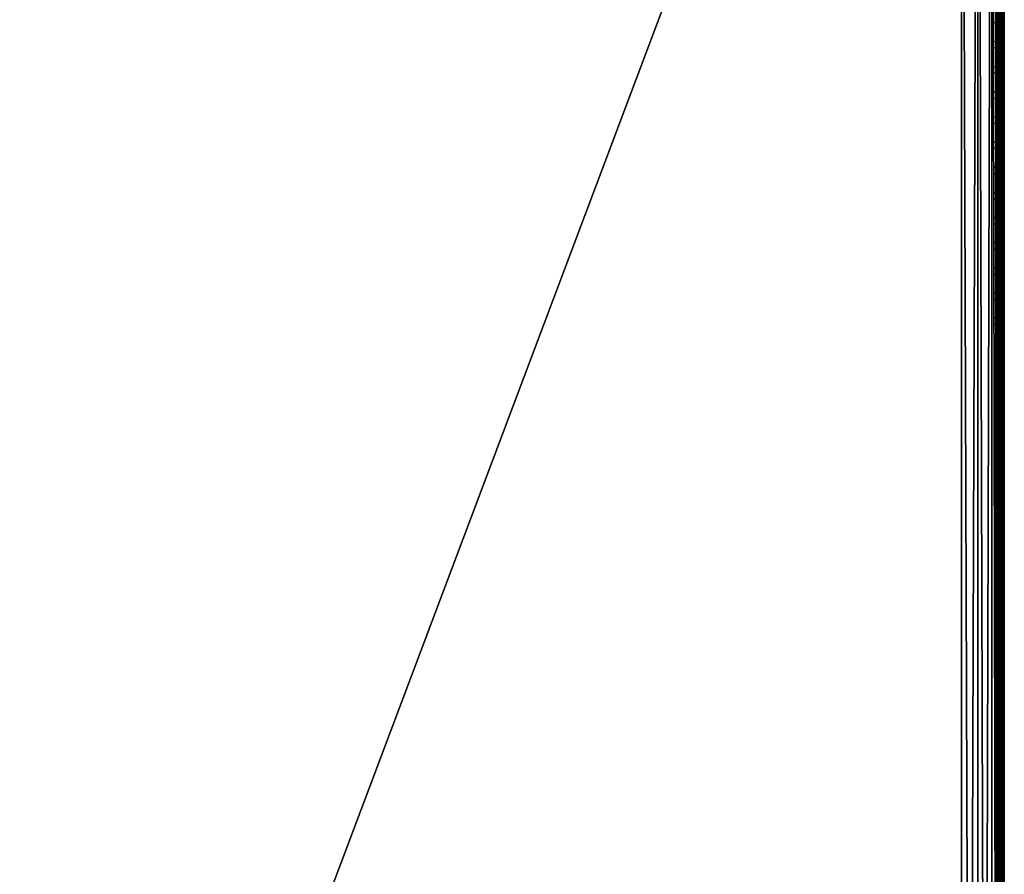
# Model space of a CAD drawing. Header units: inches. Extents: x 0 to 23, y -70 to 0.
# Tile 26 of 107: x 11.5 to 23, y -29.9 to -19.9. Entities that reach past the tile are written whole.
import ezdxf

# ---------------------------------------------------------------- set-up
doc = ezdxf.new("R2010")
doc.units = ezdxf.units.IN
doc.header["$MEASUREMENT"] = 0
for name, color, linetype in [('A-FURN-3-ST', 151, 'Continuous'), ('A-FURN-3-ST-SEAM', 250, 'Continuous'), ('A-FURN-3-STITCH', 15, 'Continuous')]:
    doc.layers.add(name, color=color, linetype=linetype)

msp = doc.modelspace()

# ---------------------------------------------------------------- meshes
at = {"layer": 'A-FURN-3-ST'}
mesh = msp.add_polyface(dxfattribs=at)
corners = [(23, -10.5, 5.453), (23, -66.768, 5.45), (22.962, -10.5, 5.261), (22.962, -66.769, 5.261), (22.854, -10.5, 5.099), (22.854, -66.769, 5.099), (22.691, -10.5, 4.991), (22.691, -66.769, 4.991), (22.5, -10.5, 4.953), (22.5, -66.769, 4.953), (23, -68.9, 17.453), (23, -10.5, 17.453), (22.962, -68.9, 17.644), (22.962, -10.5, 17.644), (22.854, -68.9, 17.806), (22.854, -10.5, 17.806), (22.691, -68.9, 17.914), (22.691, -10.5, 17.914), (22.5, -68.9, 17.953), (22.5, -10.5, 17.953), (22.62, -66.917, 4.99), (22.968, -66.89, 5.325), (0.5, -68.9, 17.953), (0.5, -10.5, 17.953), (23, -69.482, 16.709), (0, -10.5, 17.453), (0, -68.9, 17.453), (0.038, -10.5, 17.644), (0.038, -68.9, 17.644), (0.146, -10.5, 17.806), (0.146, -68.9, 17.806), (0.309, -10.5, 17.914), (0.309, -68.9, 17.914), (0, -66.769, 5.453), (0, -10.5, 5.453), (0.038, -66.769, 5.261), (0.038, -10.5, 5.261), (0.146, -66.769, 5.099), (0.146, -10.5, 5.099), (0.309, -66.769, 4.991), (0.309, -10.5, 4.991), (0.5, -66.769, 4.953), (0.5, -10.5, 4.953), (0.031, -66.89, 5.327), (0.379, -66.916, 4.99), (0, -69.482, 16.709)]
mesh.append_faces([[corners[k] for k in face] for face in [(0, 1, 2), (2, 1, 3), (2, 3, 4), (4, 3, 5), (4, 5, 6), (6, 5, 7), (6, 7, 8), (8, 7, 9), (10, 11, 12), (12, 11, 13), (12, 13, 14), (14, 13, 15), (14, 15, 16), (16, 15, 17), (16, 17, 18), (18, 17, 19), (20, 9, 7), (21, 3, 1), (18, 19, 22), (22, 19, 23), (0, 11, 1), (1, 11, 24), (24, 11, 10), (25, 26, 27), (27, 26, 28), (27, 28, 29), (29, 28, 30), (29, 30, 31), (31, 30, 32), (31, 32, 23), (23, 32, 22), (33, 34, 35), (35, 34, 36), (35, 36, 37), (37, 36, 38), (37, 38, 39), (39, 38, 40), (39, 40, 41), (41, 40, 42), (43, 33, 35), (44, 39, 41), (8, 9, 42), (42, 9, 41), (25, 45, 26), (34, 33, 25), (25, 33, 45)]])
at = {"layer": 'A-FURN-3-ST-SEAM'}
mesh = msp.add_polyface(dxfattribs=at)
corners = [(22.941, -68.9, 17.621), (22.961, -10.5, 17.622), (22.975, -68.9, 17.627), (22.977, -10.5, 17.629), (22.997, -68.9, 17.653), (22.912, -68.9, 17.638), (22.927, -10.5, 17.627), (22.943, -68.964, 17.618), (22.927, -68.964, 17.624), (22.913, -68.965, 17.635), (22.903, -68.966, 17.65), (22.9, -68.968, 17.668), (22.9, -68.9, 17.671), (22.961, -68.964, 17.619), (22.977, -68.964, 17.627), (22.998, -68.967, 17.655), (23, -68.968, 17.672), (22.907, -68.97, 17.693), (22.912, -68.9, 17.703), (22.919, -68.971, 17.707), (22.941, -68.9, 17.72), (22.997, -68.9, 17.688), (22.995, -68.969, 17.689), (22.984, -68.971, 17.704), (22.975, -68.9, 17.714), (22.97, -68.971, 17.713), (0.059, -68.9, 17.621), (0.039, -68.974, 17.618), (0.025, -68.9, 17.627), (0.023, -68.975, 17.626), (0.003, -68.9, 17.653), (0.003, -68.9, 17.688), (0.016, -68.983, 17.703), (0.025, -68.9, 17.714), (0.03, -68.983, 17.712), (0.059, -68.9, 17.72), (0.088, -68.9, 17.703), (0.093, -68.982, 17.692), (0.1, -68.9, 17.671), (0.081, -68.983, 17.705), (0, -68.98, 17.671), (0.088, -68.9, 17.638), (0.073, -68.975, 17.623), (0.097, -68.977, 17.649), (0.03, -39.7, 17.716), (0.016, -39.7, 17.707), (0.023, -39.7, 17.629), (0.039, -39.7, 17.622), (0.097, -39.7, 17.653), (0.073, -39.7, 17.627), (0, -39.7, 17.675), (0.081, -39.7, 17.71), (0.093, -39.7, 17.696)]
mesh.append_faces([[corners[k] for k in face] for face in [(0, 1, 2), (2, 3, 4), (0, 5, 6), (7, 8, 0), (0, 8, 5), (5, 8, 9), (5, 9, 10), (11, 12, 10), (10, 12, 5), (7, 0, 13), (13, 0, 2), (13, 2, 14), (14, 2, 4), (14, 4, 15), (15, 4, 16), (11, 17, 12), (12, 17, 18), (18, 17, 19), (18, 19, 20), (4, 21, 16), (16, 21, 22), (22, 21, 23), (23, 21, 24), (23, 24, 25), (25, 24, 20), (26, 27, 28), (28, 29, 30), (31, 32, 33), (33, 34, 35), (36, 37, 38), (36, 35, 39), (31, 30, 40), (26, 41, 42), (43, 41, 38), (35, 44, 33), (33, 45, 31), (30, 46, 28), (28, 47, 26), (41, 48, 38), (41, 26, 49), (30, 31, 50), (51, 35, 36), (52, 36, 38)]])
mesh = msp.add_polyface(dxfattribs=at)
corners = [(22.9, -10.5, 17.671), (22.9, -68.9, 17.671), (22.907, -10.5, 17.696), (22.912, -68.9, 17.703), (22.919, -10.5, 17.71), (22.941, -68.9, 17.72), (22.935, -10.5, 17.718), (22.97, -10.5, 17.716), (23, -10.5, 17.675), (22.995, -10.5, 17.692), (22.997, -68.9, 17.688), (22.984, -10.5, 17.707), (22.975, -68.9, 17.714), (22.997, -68.9, 17.653), (22.998, -10.5, 17.657), (22.927, -10.5, 17.627), (22.943, -10.5, 17.621), (22.941, -68.9, 17.621), (22.961, -10.5, 17.622), (22.975, -68.9, 17.627), (22.977, -10.5, 17.629), (22.912, -68.9, 17.638), (22.913, -10.5, 17.638), (22.903, -10.5, 17.653), (0.065, -10.5, 17.718), (0.03, -10.5, 17.716), (0.03, -39.7, 17.716), (0.065, -39.7, 17.718), (0.059, -68.9, 17.72), (0.025, -68.9, 17.714), (0.016, -39.7, 17.707), (0.003, -68.9, 17.688), (0.005, -39.7, 17.692), (0, -39.7, 17.675), (0.005, -10.5, 17.692), (0, -10.5, 17.675), (0.002, -10.5, 17.657), (0.002, -39.7, 17.657), (0.003, -68.9, 17.653), (0.023, -39.7, 17.629), (0.025, -68.9, 17.627), (0.039, -39.7, 17.622), (0.059, -68.9, 17.621), (0.057, -39.7, 17.621), (0.073, -39.7, 17.627), (0.057, -10.5, 17.621), (0.073, -10.5, 17.627), (0.087, -10.5, 17.638), (0.087, -39.7, 17.638), (0.088, -68.9, 17.638), (0.097, -39.7, 17.653), (0.1, -68.9, 17.671), (0.1, -39.7, 17.671), (0.1, -10.5, 17.671), (0.081, -39.7, 17.71), (0.088, -68.9, 17.703), (0.093, -39.7, 17.696), (0.093, -10.5, 17.696)]
mesh.append_faces([[corners[k] for k in face] for face in [(0, 1, 2), (2, 1, 3), (2, 3, 4), (4, 3, 5), (4, 5, 6), (6, 5, 7), (8, 9, 10), (10, 9, 11), (10, 11, 12), (12, 11, 7), (12, 7, 5), (10, 13, 8), (8, 13, 14), (15, 16, 17), (17, 16, 18), (19, 18, 20), (13, 20, 14), (15, 21, 22), (0, 23, 1), (1, 23, 21), (21, 23, 22), (24, 25, 26, 27), (27, 26, 28), (29, 26, 30), (31, 30, 32), (31, 32, 33), (33, 32, 34, 35), (35, 36, 37, 33), (33, 37, 38), (38, 37, 39), (40, 39, 41), (42, 41, 43), (42, 43, 44), (44, 43, 45, 46), (46, 47, 48, 44), (44, 48, 49), (49, 48, 50), (51, 50, 52), (52, 50, 53), (27, 28, 54), (54, 55, 56), (56, 51, 52), (56, 52, 57)]])
at = {"layer": 'A-FURN-3-STITCH'}
mesh = msp.add_polymesh((7, 4), dxfattribs=at)
for k, corner in enumerate([(22.9, -19.926, 17.752), (22.898, -19.926, 17.754), (22.895, -19.926, 17.758), (22.893, -19.926, 17.76), (22.905, -19.964, 17.757), (22.907, -19.964, 17.762), (22.904, -19.964, 17.766), (22.898, -19.964, 17.765), (22.909, -20.003, 17.761), (22.91, -20.003, 17.766), (22.907, -20.003, 17.769), (22.902, -20.003, 17.768), (22.91, -20.042, 17.762), (22.912, -20.042, 17.767), (22.908, -20.042, 17.771), (22.903, -20.042, 17.77), (22.909, -20.081, 17.761), (22.91, -20.081, 17.766), (22.907, -20.081, 17.77), (22.902, -20.081, 17.769), (22.905, -20.12, 17.758), (22.907, -20.12, 17.763), (22.903, -20.12, 17.767), (22.898, -20.12, 17.766), (22.9, -20.159, 17.753), (22.898, -20.159, 17.755), (22.894, -20.159, 17.759), (22.893, -20.159, 17.761)]):
    mesh.set_mesh_vertex(divmod(k, 4), corner)
mesh = msp.add_polymesh((7, 4), dxfattribs=at)
for k, corner in enumerate([(22.9, -20.22, 17.752), (22.898, -20.22, 17.754), (22.895, -20.22, 17.758), (22.893, -20.22, 17.76), (22.905, -20.258, 17.757), (22.907, -20.258, 17.762), (22.904, -20.258, 17.766), (22.898, -20.258, 17.765), (22.909, -20.297, 17.761), (22.91, -20.297, 17.766), (22.907, -20.297, 17.769), (22.902, -20.297, 17.768), (22.91, -20.336, 17.762), (22.912, -20.336, 17.767), (22.908, -20.336, 17.771), (22.903, -20.336, 17.77), (22.909, -20.375, 17.761), (22.91, -20.375, 17.766), (22.907, -20.375, 17.77), (22.902, -20.375, 17.769), (22.905, -20.414, 17.758), (22.907, -20.414, 17.763), (22.903, -20.414, 17.767), (22.898, -20.414, 17.766), (22.9, -20.452, 17.753), (22.898, -20.452, 17.755), (22.894, -20.452, 17.759), (22.893, -20.452, 17.761)]):
    mesh.set_mesh_vertex(divmod(k, 4), corner)
mesh = msp.add_polymesh((7, 4), dxfattribs=at)
for k, corner in enumerate([(22.9, -20.513, 17.752), (22.898, -20.513, 17.754), (22.895, -20.513, 17.758), (22.893, -20.513, 17.76), (22.905, -20.551, 17.757), (22.907, -20.551, 17.762), (22.904, -20.551, 17.766), (22.898, -20.551, 17.765), (22.909, -20.59, 17.761), (22.91, -20.59, 17.766), (22.907, -20.59, 17.769), (22.902, -20.59, 17.768), (22.91, -20.629, 17.762), (22.912, -20.629, 17.767), (22.908, -20.629, 17.771), (22.903, -20.629, 17.77), (22.909, -20.668, 17.761), (22.91, -20.668, 17.766), (22.907, -20.668, 17.77), (22.902, -20.668, 17.769), (22.905, -20.707, 17.758), (22.907, -20.707, 17.763), (22.903, -20.707, 17.767), (22.898, -20.707, 17.766), (22.9, -20.746, 17.753), (22.898, -20.746, 17.755), (22.894, -20.746, 17.759), (22.893, -20.746, 17.761)]):
    mesh.set_mesh_vertex(divmod(k, 4), corner)
mesh = msp.add_polymesh((7, 4), dxfattribs=at)
for k, corner in enumerate([(22.9, -20.807, 17.752), (22.898, -20.807, 17.754), (22.895, -20.806, 17.758), (22.893, -20.806, 17.76), (22.905, -20.845, 17.757), (22.907, -20.845, 17.762), (22.904, -20.845, 17.766), (22.898, -20.845, 17.765), (22.909, -20.884, 17.761), (22.91, -20.884, 17.766), (22.907, -20.884, 17.769), (22.902, -20.884, 17.768), (22.91, -20.923, 17.762), (22.912, -20.923, 17.767), (22.908, -20.923, 17.771), (22.903, -20.923, 17.77), (22.909, -20.962, 17.761), (22.91, -20.962, 17.766), (22.907, -20.962, 17.77), (22.902, -20.962, 17.769), (22.905, -21.001, 17.758), (22.907, -21.001, 17.763), (22.903, -21.001, 17.767), (22.898, -21.001, 17.766), (22.9, -21.039, 17.753), (22.898, -21.039, 17.755), (22.894, -21.039, 17.759), (22.893, -21.039, 17.761)]):
    mesh.set_mesh_vertex(divmod(k, 4), corner)
mesh = msp.add_polymesh((7, 4), dxfattribs=at)
for k, corner in enumerate([(22.9, -21.1, 17.752), (22.898, -21.1, 17.754), (22.895, -21.1, 17.758), (22.893, -21.1, 17.76), (22.905, -21.138, 17.757), (22.907, -21.138, 17.762), (22.904, -21.138, 17.766), (22.898, -21.138, 17.765), (22.909, -21.177, 17.761), (22.91, -21.177, 17.766), (22.907, -21.177, 17.769), (22.902, -21.177, 17.768), (22.91, -21.216, 17.762), (22.912, -21.216, 17.767), (22.908, -21.216, 17.771), (22.903, -21.216, 17.77), (22.909, -21.255, 17.761), (22.91, -21.255, 17.766), (22.907, -21.255, 17.77), (22.902, -21.255, 17.769), (22.905, -21.294, 17.758), (22.907, -21.294, 17.763), (22.903, -21.294, 17.767), (22.898, -21.294, 17.766), (22.9, -21.332, 17.753), (22.898, -21.332, 17.755), (22.894, -21.332, 17.759), (22.893, -21.332, 17.761)]):
    mesh.set_mesh_vertex(divmod(k, 4), corner)
mesh = msp.add_polymesh((7, 4), dxfattribs=at)
for k, corner in enumerate([(22.9, -21.393, 17.752), (22.898, -21.393, 17.754), (22.895, -21.393, 17.758), (22.893, -21.393, 17.76), (22.905, -21.432, 17.757), (22.907, -21.432, 17.762), (22.904, -21.432, 17.766), (22.898, -21.432, 17.765), (22.909, -21.471, 17.761), (22.91, -21.471, 17.766), (22.907, -21.471, 17.769), (22.902, -21.471, 17.768), (22.91, -21.51, 17.762), (22.912, -21.51, 17.767), (22.908, -21.51, 17.771), (22.903, -21.51, 17.77), (22.909, -21.549, 17.761), (22.91, -21.549, 17.766), (22.907, -21.549, 17.77), (22.902, -21.549, 17.769), (22.905, -21.588, 17.758), (22.907, -21.588, 17.763), (22.903, -21.588, 17.767), (22.898, -21.588, 17.766), (22.9, -21.626, 17.753), (22.898, -21.626, 17.755), (22.894, -21.626, 17.759), (22.893, -21.626, 17.761)]):
    mesh.set_mesh_vertex(divmod(k, 4), corner)
mesh = msp.add_polymesh((7, 4), dxfattribs=at)
for k, corner in enumerate([(22.9, -21.687, 17.752), (22.898, -21.687, 17.754), (22.895, -21.687, 17.758), (22.893, -21.687, 17.76), (22.905, -21.725, 17.757), (22.907, -21.725, 17.762), (22.904, -21.725, 17.766), (22.898, -21.725, 17.765), (22.909, -21.764, 17.761), (22.91, -21.764, 17.766), (22.907, -21.764, 17.769), (22.902, -21.764, 17.768), (22.91, -21.803, 17.762), (22.912, -21.803, 17.767), (22.908, -21.803, 17.771), (22.903, -21.803, 17.77), (22.909, -21.842, 17.761), (22.91, -21.842, 17.766), (22.907, -21.842, 17.77), (22.902, -21.842, 17.769), (22.905, -21.881, 17.758), (22.907, -21.881, 17.763), (22.903, -21.881, 17.767), (22.898, -21.881, 17.766), (22.9, -21.919, 17.753), (22.898, -21.919, 17.755), (22.894, -21.919, 17.759), (22.893, -21.919, 17.761)]):
    mesh.set_mesh_vertex(divmod(k, 4), corner)
mesh = msp.add_polymesh((7, 4), dxfattribs=at)
for k, corner in enumerate([(22.9, -21.98, 17.752), (22.898, -21.98, 17.754), (22.895, -21.98, 17.758), (22.893, -21.98, 17.76), (22.905, -22.019, 17.757), (22.907, -22.019, 17.762), (22.904, -22.019, 17.766), (22.898, -22.019, 17.765), (22.909, -22.058, 17.761), (22.91, -22.058, 17.766), (22.907, -22.057, 17.769), (22.902, -22.057, 17.768), (22.91, -22.097, 17.762), (22.912, -22.097, 17.767), (22.908, -22.097, 17.771), (22.903, -22.097, 17.77), (22.909, -22.136, 17.761), (22.91, -22.136, 17.766), (22.907, -22.136, 17.77), (22.902, -22.136, 17.769), (22.905, -22.175, 17.758), (22.907, -22.174, 17.763), (22.903, -22.174, 17.767), (22.898, -22.174, 17.766), (22.9, -22.213, 17.753), (22.898, -22.213, 17.755), (22.894, -22.213, 17.759), (22.893, -22.213, 17.761)]):
    mesh.set_mesh_vertex(divmod(k, 4), corner)
mesh = msp.add_polymesh((7, 4), dxfattribs=at)
for k, corner in enumerate([(22.9, -22.274, 17.752), (22.898, -22.274, 17.754), (22.895, -22.274, 17.758), (22.893, -22.274, 17.76), (22.905, -22.312, 17.757), (22.907, -22.312, 17.762), (22.904, -22.312, 17.766), (22.898, -22.312, 17.765), (22.909, -22.351, 17.761), (22.91, -22.351, 17.766), (22.907, -22.351, 17.769), (22.902, -22.351, 17.768), (22.91, -22.39, 17.762), (22.912, -22.39, 17.767), (22.908, -22.39, 17.771), (22.903, -22.39, 17.77), (22.909, -22.429, 17.761), (22.91, -22.429, 17.766), (22.907, -22.429, 17.77), (22.902, -22.429, 17.769), (22.905, -22.468, 17.758), (22.907, -22.468, 17.763), (22.903, -22.468, 17.767), (22.898, -22.468, 17.766), (22.9, -22.506, 17.753), (22.898, -22.506, 17.755), (22.894, -22.506, 17.759), (22.893, -22.506, 17.761)]):
    mesh.set_mesh_vertex(divmod(k, 4), corner)
mesh = msp.add_polymesh((7, 4), dxfattribs=at)
for k, corner in enumerate([(22.9, -22.567, 17.752), (22.898, -22.567, 17.754), (22.895, -22.567, 17.758), (22.893, -22.567, 17.76), (22.905, -22.606, 17.757), (22.907, -22.606, 17.762), (22.904, -22.606, 17.766), (22.898, -22.606, 17.765), (22.909, -22.644, 17.761), (22.91, -22.644, 17.766), (22.907, -22.644, 17.769), (22.902, -22.644, 17.768), (22.91, -22.684, 17.762), (22.912, -22.684, 17.767), (22.908, -22.683, 17.771), (22.903, -22.683, 17.77), (22.909, -22.723, 17.761), (22.91, -22.723, 17.766), (22.907, -22.723, 17.77), (22.902, -22.723, 17.769), (22.905, -22.761, 17.758), (22.907, -22.761, 17.763), (22.903, -22.761, 17.767), (22.898, -22.761, 17.766), (22.9, -22.8, 17.753), (22.898, -22.8, 17.755), (22.894, -22.8, 17.759), (22.893, -22.8, 17.761)]):
    mesh.set_mesh_vertex(divmod(k, 4), corner)
mesh = msp.add_polymesh((7, 4), dxfattribs=at)
for k, corner in enumerate([(22.9, -22.861, 17.752), (22.898, -22.861, 17.754), (22.895, -22.861, 17.758), (22.893, -22.861, 17.76), (22.905, -22.899, 17.757), (22.907, -22.899, 17.762), (22.904, -22.899, 17.766), (22.898, -22.899, 17.765), (22.909, -22.938, 17.761), (22.91, -22.938, 17.766), (22.907, -22.938, 17.769), (22.902, -22.938, 17.768), (22.91, -22.977, 17.762), (22.912, -22.977, 17.767), (22.908, -22.977, 17.771), (22.903, -22.977, 17.77), (22.909, -23.016, 17.761), (22.91, -23.016, 17.766), (22.907, -23.016, 17.77), (22.902, -23.016, 17.769), (22.905, -23.055, 17.758), (22.907, -23.055, 17.763), (22.903, -23.055, 17.767), (22.898, -23.055, 17.766), (22.9, -23.093, 17.753), (22.898, -23.093, 17.755), (22.894, -23.093, 17.759), (22.893, -23.093, 17.761)]):
    mesh.set_mesh_vertex(divmod(k, 4), corner)
mesh = msp.add_polymesh((7, 4), dxfattribs=at)
for k, corner in enumerate([(22.9, -23.154, 17.752), (22.898, -23.154, 17.754), (22.895, -23.154, 17.758), (22.893, -23.154, 17.76), (22.905, -23.193, 17.757), (22.907, -23.193, 17.762), (22.904, -23.193, 17.766), (22.898, -23.193, 17.765), (22.909, -23.231, 17.761), (22.91, -23.231, 17.766), (22.907, -23.231, 17.769), (22.902, -23.231, 17.768), (22.91, -23.27, 17.762), (22.912, -23.27, 17.767), (22.908, -23.27, 17.771), (22.903, -23.27, 17.77), (22.909, -23.31, 17.761), (22.91, -23.31, 17.766), (22.907, -23.31, 17.77), (22.902, -23.31, 17.769), (22.905, -23.348, 17.758), (22.907, -23.348, 17.763), (22.903, -23.348, 17.767), (22.898, -23.348, 17.766), (22.9, -23.387, 17.753), (22.898, -23.387, 17.755), (22.894, -23.387, 17.759), (22.893, -23.387, 17.761)]):
    mesh.set_mesh_vertex(divmod(k, 4), corner)
mesh = msp.add_polymesh((7, 4), dxfattribs=at)
for k, corner in enumerate([(22.9, -23.448, 17.752), (22.898, -23.448, 17.754), (22.895, -23.448, 17.758), (22.893, -23.448, 17.76), (22.905, -23.486, 17.757), (22.907, -23.486, 17.762), (22.904, -23.486, 17.766), (22.898, -23.486, 17.765), (22.909, -23.525, 17.761), (22.91, -23.525, 17.766), (22.907, -23.525, 17.769), (22.902, -23.525, 17.768), (22.91, -23.564, 17.762), (22.912, -23.564, 17.767), (22.908, -23.564, 17.771), (22.903, -23.564, 17.77), (22.909, -23.603, 17.761), (22.91, -23.603, 17.766), (22.907, -23.603, 17.77), (22.902, -23.603, 17.769), (22.905, -23.642, 17.758), (22.907, -23.642, 17.763), (22.903, -23.642, 17.767), (22.898, -23.642, 17.766), (22.9, -23.68, 17.753), (22.898, -23.68, 17.755), (22.894, -23.68, 17.759), (22.893, -23.68, 17.761)]):
    mesh.set_mesh_vertex(divmod(k, 4), corner)
mesh = msp.add_polymesh((7, 4), dxfattribs=at)
for k, corner in enumerate([(22.9, -23.741, 17.752), (22.898, -23.741, 17.754), (22.895, -23.741, 17.758), (22.893, -23.741, 17.76), (22.905, -23.78, 17.757), (22.907, -23.78, 17.762), (22.904, -23.779, 17.766), (22.898, -23.779, 17.765), (22.909, -23.818, 17.761), (22.91, -23.818, 17.766), (22.907, -23.818, 17.769), (22.902, -23.818, 17.768), (22.91, -23.857, 17.762), (22.912, -23.857, 17.767), (22.908, -23.857, 17.771), (22.903, -23.857, 17.77), (22.909, -23.896, 17.761), (22.91, -23.896, 17.766), (22.907, -23.896, 17.77), (22.902, -23.896, 17.769), (22.905, -23.935, 17.758), (22.907, -23.935, 17.763), (22.903, -23.935, 17.767), (22.898, -23.935, 17.766), (22.9, -23.974, 17.753), (22.898, -23.974, 17.755), (22.894, -23.974, 17.759), (22.893, -23.974, 17.761)]):
    mesh.set_mesh_vertex(divmod(k, 4), corner)
mesh = msp.add_polymesh((7, 4), dxfattribs=at)
for k, corner in enumerate([(22.9, -24.035, 17.752), (22.898, -24.035, 17.754), (22.895, -24.035, 17.758), (22.893, -24.035, 17.76), (22.905, -24.073, 17.757), (22.907, -24.073, 17.762), (22.904, -24.073, 17.766), (22.898, -24.073, 17.765), (22.909, -24.112, 17.761), (22.91, -24.112, 17.766), (22.907, -24.112, 17.769), (22.902, -24.112, 17.768), (22.91, -24.151, 17.762), (22.912, -24.151, 17.767), (22.908, -24.151, 17.771), (22.903, -24.151, 17.77), (22.909, -24.19, 17.761), (22.91, -24.19, 17.766), (22.907, -24.19, 17.77), (22.902, -24.19, 17.769), (22.905, -24.229, 17.758), (22.907, -24.229, 17.763), (22.903, -24.229, 17.767), (22.898, -24.229, 17.766), (22.9, -24.267, 17.753), (22.898, -24.267, 17.755), (22.894, -24.267, 17.759), (22.893, -24.267, 17.761)]):
    mesh.set_mesh_vertex(divmod(k, 4), corner)
mesh = msp.add_polymesh((7, 4), dxfattribs=at)
for k, corner in enumerate([(22.9, -24.328, 17.752), (22.898, -24.328, 17.754), (22.895, -24.328, 17.758), (22.893, -24.328, 17.76), (22.905, -24.366, 17.757), (22.907, -24.366, 17.762), (22.904, -24.366, 17.766), (22.898, -24.366, 17.765), (22.909, -24.405, 17.761), (22.91, -24.405, 17.766), (22.907, -24.405, 17.769), (22.902, -24.405, 17.768), (22.91, -24.444, 17.762), (22.912, -24.444, 17.767), (22.908, -24.444, 17.771), (22.903, -24.444, 17.77), (22.909, -24.483, 17.761), (22.91, -24.483, 17.766), (22.907, -24.483, 17.77), (22.902, -24.483, 17.769), (22.905, -24.522, 17.758), (22.907, -24.522, 17.763), (22.903, -24.522, 17.767), (22.898, -24.522, 17.766), (22.9, -24.561, 17.753), (22.898, -24.561, 17.755), (22.894, -24.561, 17.759), (22.893, -24.561, 17.761)]):
    mesh.set_mesh_vertex(divmod(k, 4), corner)
mesh = msp.add_polymesh((7, 4), dxfattribs=at)
for k, corner in enumerate([(22.9, -24.622, 17.752), (22.898, -24.622, 17.754), (22.895, -24.622, 17.758), (22.893, -24.622, 17.76), (22.905, -24.66, 17.757), (22.907, -24.66, 17.762), (22.904, -24.66, 17.766), (22.898, -24.66, 17.765), (22.909, -24.699, 17.761), (22.91, -24.699, 17.766), (22.907, -24.699, 17.769), (22.902, -24.699, 17.768), (22.91, -24.738, 17.762), (22.912, -24.738, 17.767), (22.908, -24.738, 17.771), (22.903, -24.738, 17.77), (22.909, -24.777, 17.761), (22.91, -24.777, 17.766), (22.907, -24.777, 17.77), (22.902, -24.777, 17.769), (22.905, -24.816, 17.758), (22.907, -24.816, 17.763), (22.903, -24.816, 17.767), (22.898, -24.816, 17.766), (22.9, -24.854, 17.753), (22.898, -24.854, 17.755), (22.894, -24.854, 17.759), (22.893, -24.854, 17.761)]):
    mesh.set_mesh_vertex(divmod(k, 4), corner)
mesh = msp.add_polymesh((7, 4), dxfattribs=at)
for k, corner in enumerate([(22.9, -24.915, 17.752), (22.898, -24.915, 17.754), (22.895, -24.915, 17.758), (22.893, -24.915, 17.76), (22.905, -24.953, 17.757), (22.907, -24.953, 17.762), (22.904, -24.953, 17.766), (22.898, -24.953, 17.765), (22.909, -24.992, 17.761), (22.91, -24.992, 17.766), (22.907, -24.992, 17.769), (22.902, -24.992, 17.768), (22.91, -25.031, 17.762), (22.912, -25.031, 17.767), (22.908, -25.031, 17.771), (22.903, -25.031, 17.77), (22.909, -25.07, 17.761), (22.91, -25.07, 17.766), (22.907, -25.07, 17.77), (22.902, -25.07, 17.769), (22.905, -25.109, 17.758), (22.907, -25.109, 17.763), (22.903, -25.109, 17.767), (22.898, -25.109, 17.766), (22.9, -25.148, 17.753), (22.898, -25.148, 17.755), (22.894, -25.148, 17.759), (22.893, -25.148, 17.761)]):
    mesh.set_mesh_vertex(divmod(k, 4), corner)
mesh = msp.add_polymesh((7, 4), dxfattribs=at)
for k, corner in enumerate([(22.9, -25.209, 17.752), (22.898, -25.209, 17.754), (22.895, -25.208, 17.758), (22.893, -25.208, 17.76), (22.905, -25.247, 17.757), (22.907, -25.247, 17.762), (22.904, -25.247, 17.766), (22.898, -25.247, 17.765), (22.909, -25.286, 17.761), (22.91, -25.286, 17.766), (22.907, -25.286, 17.769), (22.902, -25.286, 17.768), (22.91, -25.325, 17.762), (22.912, -25.325, 17.767), (22.908, -25.325, 17.771), (22.903, -25.325, 17.77), (22.909, -25.364, 17.761), (22.91, -25.364, 17.766), (22.907, -25.364, 17.77), (22.902, -25.364, 17.769), (22.905, -25.403, 17.758), (22.907, -25.403, 17.763), (22.903, -25.403, 17.767), (22.898, -25.403, 17.766), (22.9, -25.441, 17.753), (22.898, -25.441, 17.755), (22.894, -25.441, 17.759), (22.893, -25.441, 17.761)]):
    mesh.set_mesh_vertex(divmod(k, 4), corner)
mesh = msp.add_polymesh((7, 4), dxfattribs=at)
for k, corner in enumerate([(22.9, -25.502, 17.752), (22.898, -25.502, 17.754), (22.895, -25.502, 17.758), (22.893, -25.502, 17.76), (22.905, -25.54, 17.757), (22.907, -25.54, 17.762), (22.904, -25.54, 17.766), (22.898, -25.54, 17.765), (22.909, -25.579, 17.761), (22.91, -25.579, 17.766), (22.907, -25.579, 17.769), (22.902, -25.579, 17.768), (22.91, -25.618, 17.762), (22.912, -25.618, 17.767), (22.908, -25.618, 17.771), (22.903, -25.618, 17.77), (22.909, -25.657, 17.761), (22.91, -25.657, 17.766), (22.907, -25.657, 17.77), (22.902, -25.657, 17.769), (22.905, -25.696, 17.758), (22.907, -25.696, 17.763), (22.903, -25.696, 17.767), (22.898, -25.696, 17.766), (22.9, -25.735, 17.753), (22.898, -25.735, 17.755), (22.894, -25.734, 17.759), (22.893, -25.734, 17.761)]):
    mesh.set_mesh_vertex(divmod(k, 4), corner)
mesh = msp.add_polymesh((7, 4), dxfattribs=at)
for k, corner in enumerate([(22.9, -25.795, 17.752), (22.898, -25.795, 17.754), (22.895, -25.795, 17.758), (22.893, -25.795, 17.76), (22.905, -25.834, 17.757), (22.907, -25.834, 17.762), (22.904, -25.834, 17.766), (22.898, -25.834, 17.765), (22.909, -25.873, 17.761), (22.91, -25.873, 17.766), (22.907, -25.873, 17.769), (22.902, -25.873, 17.768), (22.91, -25.912, 17.762), (22.912, -25.912, 17.767), (22.908, -25.912, 17.771), (22.903, -25.912, 17.77), (22.909, -25.951, 17.761), (22.91, -25.951, 17.766), (22.907, -25.951, 17.77), (22.902, -25.951, 17.769), (22.905, -25.99, 17.758), (22.907, -25.99, 17.763), (22.903, -25.99, 17.767), (22.898, -25.99, 17.766), (22.9, -26.028, 17.753), (22.898, -26.028, 17.755), (22.894, -26.028, 17.759), (22.893, -26.028, 17.761)]):
    mesh.set_mesh_vertex(divmod(k, 4), corner)
mesh = msp.add_polymesh((7, 4), dxfattribs=at)
for k, corner in enumerate([(22.9, -26.089, 17.752), (22.898, -26.089, 17.754), (22.895, -26.089, 17.758), (22.893, -26.089, 17.76), (22.905, -26.127, 17.757), (22.907, -26.127, 17.762), (22.904, -26.127, 17.766), (22.898, -26.127, 17.765), (22.909, -26.166, 17.761), (22.91, -26.166, 17.766), (22.907, -26.166, 17.769), (22.902, -26.166, 17.768), (22.91, -26.205, 17.762), (22.912, -26.205, 17.767), (22.908, -26.205, 17.771), (22.903, -26.205, 17.77), (22.909, -26.244, 17.761), (22.91, -26.244, 17.766), (22.907, -26.244, 17.77), (22.902, -26.244, 17.769), (22.905, -26.283, 17.758), (22.907, -26.283, 17.763), (22.903, -26.283, 17.767), (22.898, -26.283, 17.766), (22.9, -26.321, 17.753), (22.898, -26.321, 17.755), (22.894, -26.321, 17.759), (22.893, -26.321, 17.761)]):
    mesh.set_mesh_vertex(divmod(k, 4), corner)
mesh = msp.add_polymesh((7, 4), dxfattribs=at)
for k, corner in enumerate([(22.9, -26.382, 17.752), (22.898, -26.382, 17.754), (22.895, -26.382, 17.758), (22.893, -26.382, 17.76), (22.905, -26.421, 17.757), (22.907, -26.421, 17.762), (22.904, -26.421, 17.766), (22.898, -26.421, 17.765), (22.909, -26.46, 17.761), (22.91, -26.46, 17.766), (22.907, -26.46, 17.769), (22.902, -26.46, 17.768), (22.91, -26.499, 17.762), (22.912, -26.499, 17.767), (22.908, -26.499, 17.771), (22.903, -26.499, 17.77), (22.909, -26.538, 17.761), (22.91, -26.538, 17.766), (22.907, -26.538, 17.77), (22.902, -26.538, 17.769), (22.905, -26.577, 17.758), (22.907, -26.577, 17.763), (22.903, -26.576, 17.767), (22.898, -26.576, 17.766), (22.9, -26.615, 17.753), (22.898, -26.615, 17.755), (22.894, -26.615, 17.759), (22.893, -26.615, 17.761)]):
    mesh.set_mesh_vertex(divmod(k, 4), corner)
mesh = msp.add_polymesh((7, 4), dxfattribs=at)
for k, corner in enumerate([(22.9, -26.676, 17.752), (22.898, -26.676, 17.754), (22.895, -26.676, 17.758), (22.893, -26.676, 17.76), (22.905, -26.714, 17.757), (22.907, -26.714, 17.762), (22.904, -26.714, 17.766), (22.898, -26.714, 17.765), (22.909, -26.753, 17.761), (22.91, -26.753, 17.766), (22.907, -26.753, 17.769), (22.902, -26.753, 17.768), (22.91, -26.792, 17.762), (22.912, -26.792, 17.767), (22.908, -26.792, 17.771), (22.903, -26.792, 17.77), (22.909, -26.831, 17.761), (22.91, -26.831, 17.766), (22.907, -26.831, 17.77), (22.902, -26.831, 17.769), (22.905, -26.87, 17.758), (22.907, -26.87, 17.763), (22.903, -26.87, 17.767), (22.898, -26.87, 17.766), (22.9, -26.908, 17.753), (22.898, -26.908, 17.755), (22.894, -26.908, 17.759), (22.893, -26.908, 17.761)]):
    mesh.set_mesh_vertex(divmod(k, 4), corner)
mesh = msp.add_polymesh((7, 4), dxfattribs=at)
for k, corner in enumerate([(22.9, -26.969, 17.752), (22.898, -26.969, 17.754), (22.895, -26.969, 17.758), (22.893, -26.969, 17.76), (22.905, -27.008, 17.757), (22.907, -27.008, 17.762), (22.904, -27.008, 17.766), (22.898, -27.008, 17.765), (22.909, -27.046, 17.761), (22.91, -27.046, 17.766), (22.907, -27.046, 17.769), (22.902, -27.046, 17.768), (22.91, -27.086, 17.762), (22.912, -27.086, 17.767), (22.908, -27.086, 17.771), (22.903, -27.086, 17.77), (22.909, -27.125, 17.761), (22.91, -27.125, 17.766), (22.907, -27.125, 17.77), (22.902, -27.125, 17.769), (22.905, -27.163, 17.758), (22.907, -27.163, 17.763), (22.903, -27.163, 17.767), (22.898, -27.163, 17.766), (22.9, -27.202, 17.753), (22.898, -27.202, 17.755), (22.894, -27.202, 17.759), (22.893, -27.202, 17.761)]):
    mesh.set_mesh_vertex(divmod(k, 4), corner)
mesh = msp.add_polymesh((7, 4), dxfattribs=at)
for k, corner in enumerate([(22.9, -27.263, 17.752), (22.898, -27.263, 17.754), (22.895, -27.263, 17.758), (22.893, -27.263, 17.76), (22.905, -27.301, 17.757), (22.907, -27.301, 17.762), (22.904, -27.301, 17.766), (22.898, -27.301, 17.765), (22.909, -27.34, 17.761), (22.91, -27.34, 17.766), (22.907, -27.34, 17.769), (22.902, -27.34, 17.768), (22.91, -27.379, 17.762), (22.912, -27.379, 17.767), (22.908, -27.379, 17.771), (22.903, -27.379, 17.77), (22.909, -27.418, 17.761), (22.91, -27.418, 17.766), (22.907, -27.418, 17.77), (22.902, -27.418, 17.769), (22.905, -27.457, 17.758), (22.907, -27.457, 17.763), (22.903, -27.457, 17.767), (22.898, -27.457, 17.766), (22.9, -27.495, 17.753), (22.898, -27.495, 17.755), (22.894, -27.495, 17.759), (22.893, -27.495, 17.761)]):
    mesh.set_mesh_vertex(divmod(k, 4), corner)
mesh = msp.add_polymesh((7, 4), dxfattribs=at)
for k, corner in enumerate([(22.9, -27.556, 17.752), (22.898, -27.556, 17.754), (22.895, -27.556, 17.758), (22.893, -27.556, 17.76), (22.905, -27.595, 17.757), (22.907, -27.595, 17.762), (22.904, -27.595, 17.766), (22.898, -27.595, 17.765), (22.909, -27.633, 17.761), (22.91, -27.633, 17.766), (22.907, -27.633, 17.769), (22.902, -27.633, 17.768), (22.91, -27.672, 17.762), (22.912, -27.672, 17.767), (22.908, -27.672, 17.771), (22.903, -27.672, 17.77), (22.909, -27.712, 17.761), (22.91, -27.712, 17.766), (22.907, -27.712, 17.77), (22.902, -27.712, 17.769), (22.905, -27.75, 17.758), (22.907, -27.75, 17.763), (22.903, -27.75, 17.767), (22.898, -27.75, 17.766), (22.9, -27.789, 17.753), (22.898, -27.789, 17.755), (22.894, -27.789, 17.759), (22.893, -27.789, 17.761)]):
    mesh.set_mesh_vertex(divmod(k, 4), corner)
mesh = msp.add_polymesh((7, 4), dxfattribs=at)
for k, corner in enumerate([(22.9, -27.85, 17.752), (22.898, -27.85, 17.754), (22.895, -27.85, 17.758), (22.893, -27.85, 17.76), (22.905, -27.888, 17.757), (22.907, -27.888, 17.762), (22.904, -27.888, 17.766), (22.898, -27.888, 17.765), (22.909, -27.927, 17.761), (22.91, -27.927, 17.766), (22.907, -27.927, 17.769), (22.902, -27.927, 17.768), (22.91, -27.966, 17.762), (22.912, -27.966, 17.767), (22.908, -27.966, 17.771), (22.903, -27.966, 17.77), (22.909, -28.005, 17.761), (22.91, -28.005, 17.766), (22.907, -28.005, 17.77), (22.902, -28.005, 17.769), (22.905, -28.044, 17.758), (22.907, -28.044, 17.763), (22.903, -28.044, 17.767), (22.898, -28.044, 17.766), (22.9, -28.082, 17.753), (22.898, -28.082, 17.755), (22.894, -28.082, 17.759), (22.893, -28.082, 17.761)]):
    mesh.set_mesh_vertex(divmod(k, 4), corner)
mesh = msp.add_polymesh((7, 4), dxfattribs=at)
for k, corner in enumerate([(22.9, -28.143, 17.752), (22.898, -28.143, 17.754), (22.895, -28.143, 17.758), (22.893, -28.143, 17.76), (22.905, -28.182, 17.757), (22.907, -28.182, 17.762), (22.904, -28.181, 17.766), (22.898, -28.181, 17.765), (22.909, -28.22, 17.761), (22.91, -28.22, 17.766), (22.907, -28.22, 17.769), (22.902, -28.22, 17.768), (22.91, -28.259, 17.762), (22.912, -28.259, 17.767), (22.908, -28.259, 17.771), (22.903, -28.259, 17.77), (22.909, -28.298, 17.761), (22.91, -28.298, 17.766), (22.907, -28.298, 17.77), (22.902, -28.298, 17.769), (22.905, -28.337, 17.758), (22.907, -28.337, 17.763), (22.903, -28.337, 17.767), (22.898, -28.337, 17.766), (22.9, -28.376, 17.753), (22.898, -28.376, 17.755), (22.894, -28.376, 17.759), (22.893, -28.376, 17.761)]):
    mesh.set_mesh_vertex(divmod(k, 4), corner)
mesh = msp.add_polymesh((7, 4), dxfattribs=at)
for k, corner in enumerate([(22.9, -28.437, 17.752), (22.898, -28.437, 17.754), (22.895, -28.437, 17.758), (22.893, -28.437, 17.76), (22.905, -28.475, 17.757), (22.907, -28.475, 17.762), (22.904, -28.475, 17.766), (22.898, -28.475, 17.765), (22.909, -28.514, 17.761), (22.91, -28.514, 17.766), (22.907, -28.514, 17.769), (22.902, -28.514, 17.768), (22.91, -28.553, 17.762), (22.912, -28.553, 17.767), (22.908, -28.553, 17.771), (22.903, -28.553, 17.77), (22.909, -28.592, 17.761), (22.91, -28.592, 17.766), (22.907, -28.592, 17.77), (22.902, -28.592, 17.769), (22.905, -28.631, 17.758), (22.907, -28.631, 17.763), (22.903, -28.631, 17.767), (22.898, -28.631, 17.766), (22.9, -28.669, 17.753), (22.898, -28.669, 17.755), (22.894, -28.669, 17.759), (22.893, -28.669, 17.761)]):
    mesh.set_mesh_vertex(divmod(k, 4), corner)
mesh = msp.add_polymesh((7, 4), dxfattribs=at)
for k, corner in enumerate([(22.9, -28.73, 17.752), (22.898, -28.73, 17.754), (22.895, -28.73, 17.758), (22.893, -28.73, 17.76), (22.905, -28.768, 17.757), (22.907, -28.768, 17.762), (22.904, -28.768, 17.766), (22.898, -28.768, 17.765), (22.909, -28.807, 17.761), (22.91, -28.807, 17.766), (22.907, -28.807, 17.769), (22.902, -28.807, 17.768), (22.91, -28.846, 17.762), (22.912, -28.846, 17.767), (22.908, -28.846, 17.771), (22.903, -28.846, 17.77), (22.909, -28.885, 17.761), (22.91, -28.885, 17.766), (22.907, -28.885, 17.77), (22.902, -28.885, 17.769), (22.905, -28.924, 17.758), (22.907, -28.924, 17.763), (22.903, -28.924, 17.767), (22.898, -28.924, 17.766), (22.9, -28.963, 17.753), (22.898, -28.963, 17.755), (22.894, -28.963, 17.759), (22.893, -28.963, 17.761)]):
    mesh.set_mesh_vertex(divmod(k, 4), corner)
mesh = msp.add_polymesh((7, 4), dxfattribs=at)
for k, corner in enumerate([(22.9, -29.024, 17.752), (22.898, -29.024, 17.754), (22.895, -29.024, 17.758), (22.893, -29.024, 17.76), (22.905, -29.062, 17.757), (22.907, -29.062, 17.762), (22.904, -29.062, 17.766), (22.898, -29.062, 17.765), (22.909, -29.101, 17.761), (22.91, -29.101, 17.766), (22.907, -29.101, 17.769), (22.902, -29.101, 17.768), (22.91, -29.14, 17.762), (22.912, -29.14, 17.767), (22.908, -29.14, 17.771), (22.903, -29.14, 17.77), (22.909, -29.179, 17.761), (22.91, -29.179, 17.766), (22.907, -29.179, 17.77), (22.902, -29.179, 17.769), (22.905, -29.218, 17.758), (22.907, -29.218, 17.763), (22.903, -29.218, 17.767), (22.898, -29.218, 17.766), (22.9, -29.256, 17.753), (22.898, -29.256, 17.755), (22.894, -29.256, 17.759), (22.893, -29.256, 17.761)]):
    mesh.set_mesh_vertex(divmod(k, 4), corner)
mesh = msp.add_polymesh((7, 4), dxfattribs=at)
for k, corner in enumerate([(22.9, -29.317, 17.752), (22.898, -29.317, 17.754), (22.895, -29.317, 17.758), (22.893, -29.317, 17.76), (22.905, -29.355, 17.757), (22.907, -29.355, 17.762), (22.904, -29.355, 17.766), (22.898, -29.355, 17.765), (22.909, -29.394, 17.761), (22.91, -29.394, 17.766), (22.907, -29.394, 17.769), (22.902, -29.394, 17.768), (22.91, -29.433, 17.762), (22.912, -29.433, 17.767), (22.908, -29.433, 17.771), (22.903, -29.433, 17.77), (22.909, -29.472, 17.761), (22.91, -29.472, 17.766), (22.907, -29.472, 17.77), (22.902, -29.472, 17.769), (22.905, -29.511, 17.758), (22.907, -29.511, 17.763), (22.903, -29.511, 17.767), (22.898, -29.511, 17.766), (22.9, -29.55, 17.753), (22.898, -29.55, 17.755), (22.894, -29.55, 17.759), (22.893, -29.55, 17.761)]):
    mesh.set_mesh_vertex(divmod(k, 4), corner)
mesh = msp.add_polymesh((7, 4), dxfattribs=at)
for k, corner in enumerate([(22.9, -29.611, 17.752), (22.898, -29.611, 17.754), (22.895, -29.611, 17.758), (22.893, -29.611, 17.76), (22.905, -29.649, 17.757), (22.907, -29.649, 17.762), (22.904, -29.649, 17.766), (22.898, -29.649, 17.765), (22.909, -29.688, 17.761), (22.91, -29.688, 17.766), (22.907, -29.688, 17.769), (22.902, -29.688, 17.768), (22.91, -29.727, 17.762), (22.912, -29.727, 17.767), (22.908, -29.727, 17.771), (22.903, -29.727, 17.77), (22.909, -29.766, 17.761), (22.91, -29.766, 17.766), (22.907, -29.766, 17.77), (22.902, -29.766, 17.769), (22.905, -29.805, 17.758), (22.907, -29.805, 17.763), (22.903, -29.805, 17.767), (22.898, -29.805, 17.766), (22.9, -29.843, 17.753), (22.898, -29.843, 17.755), (22.894, -29.843, 17.759), (22.893, -29.843, 17.761)]):
    mesh.set_mesh_vertex(divmod(k, 4), corner)

doc.saveas('drawing.dxf')
